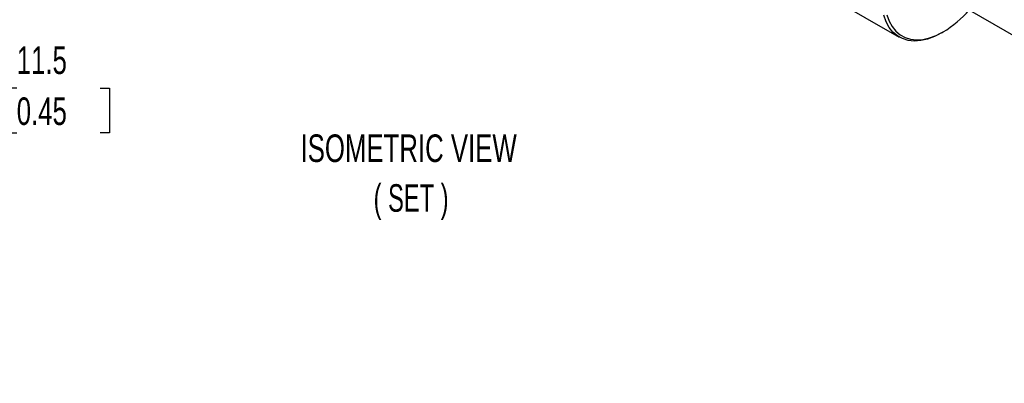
# Model space of a CAD drawing. Header units: millimetres. Extents: x 10 to 410, y 10 to 314.
# Tile 5 of 8: x 239 to 352, y 191 to 233. Entities that reach past the tile are written whole.
import ezdxf

# ---------------------------------------------------------------- set-up
doc = ezdxf.new("R2010")
doc.units = ezdxf.units.MM
doc.header["$LTSCALE"] = 1.5
doc.layers.add('DIMENSIONS', color=140, linetype='Continuous', lineweight=25)
doc.layers.add('TEXT', color=140, linetype='Continuous', lineweight=25)
doc.styles.add('SLDTEXTSTYLE0', font='TXT', dxfattribs={"width": 0.7})
doc.styles.add('SLDTEXTSTYLE2', font='TXT', dxfattribs={"width": 0.642857})
doc.dimstyles.new('SLDDIMSTYLE2', dxfattribs={"dimtxt": 3.237012, "dimasz": 4.953, "dimexe": 0, "dimexo": 0.0625, "dimgap": 0.809253, "dimtad": 0, "dimtih": 1, "dimtoh": 1, "dimrnd": 1e-09, "dimzin": 12, "dimdsep": 46, "dimtxsty": 'SLDTEXTSTYLE0', "dimsah": 1, "dimcen": 0.09, "dimadec": 0, "dimazin": 3, "dimtfac": 1, "dimtmove": 0, "dimatfit": 0, "dimfxl": 1, "dimfrac": 2, "dimtolj": 1, "dimtzin": 12, "dimarcsym": 0})

# ---------------------------------------------------------------- blocks, each defined once
blk = doc.blocks.new('_D_18')
at = {"layer": 'DIMENSIONS', "transparency": 16777216}
for p, q in [((232.59, 224.94), (227.3, 224.94)), ((227.3, 224.94), (227.3, 211.98)), ((238.42, 224.94), (237.34, 224.94)), ((237.34, 224.94), (237.34, 219.79)), ((248.04, 224.94), (249.13, 224.94)), ((249.13, 224.94), (249.13, 219.79)), ((237.34, 219.79), (238.42, 219.79)), ((249.13, 219.79), (248.04, 219.79)), ((221.58, 211.98), (232.07, 211.98)), ((209.88, 200.48), (232.07, 200.48)), ((227.3, 200.48), (227.3, 190.95))]:
    blk.add_line(p, q, dxfattribs=at)
for points in [[(227.3, 211.98), (228.06, 216.93), (226.54, 216.93)], [(227.3, 200.48), (226.54, 195.53), (228.06, 195.53)]]:
    blk.add_solid(points, dxfattribs=at)
at = {"layer": 'DIMENSIONS', "transparency": 16777216, "char_height": 3.175, "attachment_point": 1, "style": 'SLDTEXTSTYLE0'}
for s, insert in [('11.5', (238.42, 229.76)), ('0.45', (238.42, 223.89))]:
    blk.add_mtext(s, dxfattribs=dict(at, insert=insert))

msp = doc.modelspace()

# ---------------------------------------------------------------- linework, layer by layer
for p, q in [((324.147, 240.102), (340.188, 230.842)), ((344.246, 236.293), (399.038, 204.662)), ((345.064, 231.325), (345.243, 231.429))]:
    msp.add_line(p, q)
at = {"flags": 128}
for points in [[(345.063, 231.324), (344.247, 230.909), (343.443, 230.612), (342.662, 230.437), (341.914, 230.385), (341.211, 230.459), (340.562, 230.657), (339.976, 230.975), (339.461, 231.411), (339.025, 231.957), (338.674, 232.605), (338.412, 233.348)], [(338.765, 233.399), (339.02, 232.676), (339.362, 232.044), (339.787, 231.512), (340.288, 231.088), (340.859, 230.778), (341.491, 230.585), (342.176, 230.514), (342.904, 230.564), (343.665, 230.734), (344.448, 231.024), (345.242, 231.428), (345.242, 231.428)]]:
    msp.add_lwpolyline(points, dxfattribs=at)
msp.add_arc((339.059, 241.746), 12.028, 300.93175, 319.80637)

# ---------------------------------------------------------------- texts
at = {"layer": 'TEXT', "char_height": 3.175, "attachment_point": 2}
for s, insert, style in [('ISOMETRIC VIEW', (283.612, 219.623), 'SLDTEXTSTYLE0'), ('( SET )', (283.894, 213.889), 'SLDTEXTSTYLE2')]:
    msp.add_mtext(s, dxfattribs=dict(at, insert=insert, style=style))

# ---------------------------------------------------------------- dimensions: what is measured, and where the dimension line sits
at = {"layer": 'DIMENSIONS'}
dim = msp.add_linear_dim(base=(227.303, 211.978), p1=(207.977, 200.478), p2=(219.677, 211.978), angle=90, dimstyle='SLDDIMSTYLE2', dxfattribs=at)
dim.commit()
dim.dimension.update_dxf_attribs({"geometry": '_D_18', "text_midpoint": (227.303, 224.94), "dimtype": 160})

doc.saveas('drawing.dxf')
